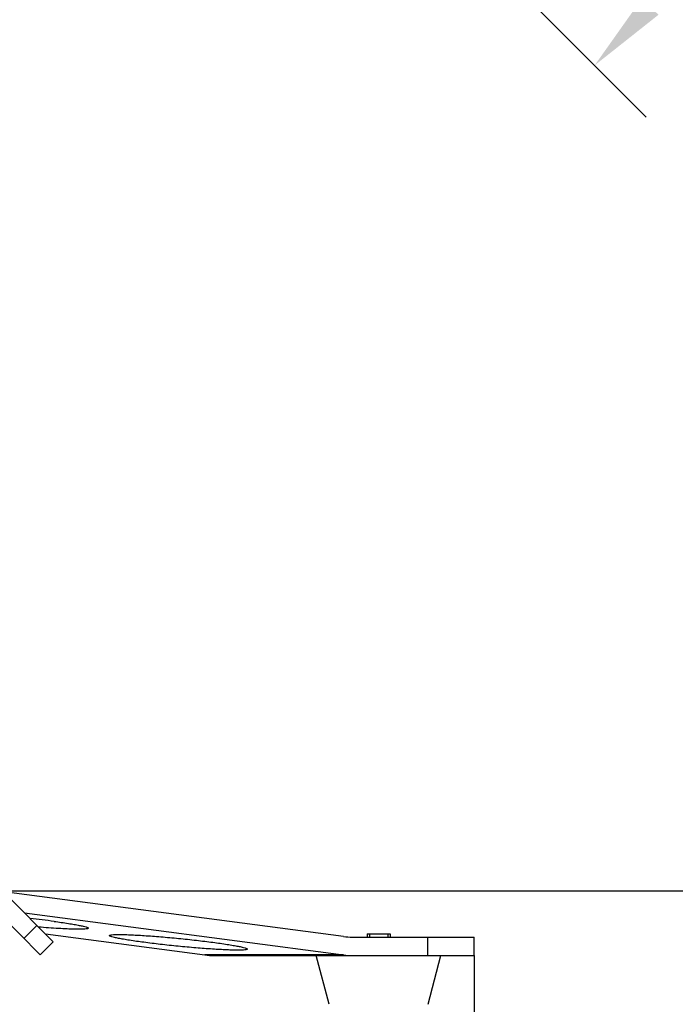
# Model space of a CAD drawing. Header units: millimetres. Extents: x 0 to 420, y 0 to 297.
# Tile 71 of 117: x 341 to 369, y 107 to 150. Entities that reach past the tile are written whole.
import ezdxf

# ---------------------------------------------------------------- set-up
doc = ezdxf.new("R2010")
doc.units = ezdxf.units.MM
doc.header["$LTSCALE"] = 23.1
doc.header["$PDMODE"] = 3
doc.header["$PDSIZE"] = 0.3125
doc.layers.get('0').update_dxf_attribs({"linetype": 'CONTINUOUS'})
doc.layers.get('Defpoints').update_dxf_attribs({"linetype": 'CONTINUOUS'})
for name, color, linetype in [('BEZUGSACHSEN', 7, 'CONTINUOUS'), ('DIM_PILOTEES', 7, 'CONTINUOUS'), ('RUNDUNGEN', 7, 'CONTINUOUS')]:
    doc.layers.add(name, color=color, linetype=linetype)
doc.styles.get("Standard").update_dxf_attribs({"font": 'txt', "width": 0.7})
doc.dimstyles.new('DIMSTYLE_2', dxfattribs={"dimtxt": 2.5, "dimasz": 3.5, "dimexe": 2, "dimexo": 0, "dimtad": 1, "dimdec": 0, "dimlfac": 5, "dimdsep": 46, "dimtxsty": 'Standard', "dimblk": '_FILLED', "dimblk1": '_FILLED', "dimblk2": '_FILLED', "dimcen": 0.09, "dimazin": 2, "dimtp": 0.8, "dimtm": 0.8, "dimtfac": 1, "dimtdec": 0, "dimtofl": 0, "dimtmove": 0, "dimatfit": 3, "dimldrblk": '_FILLED', "dimfxl": 0, "dimtolj": 1, "dimarcsym": 0})
doc.dimstyles.new('DIMSTYLE_7', dxfattribs={"dimtxt": 2.5, "dimasz": 3.5, "dimexe": 2, "dimexo": 0, "dimgap": 2.5, "dimtad": 1, "dimdsep": 46, "dimtxsty": 'Standard', "dimblk": '_FILLED', "dimblk1": '_FILLED', "dimblk2": '_FILLED', "dimcen": 0.09, "dimazin": 2, "dimtp": 0.5, "dimtm": 0.5, "dimtfac": 1, "dimtofl": 0, "dimtmove": 0, "dimatfit": 3, "dimldrblk": '_FILLED', "dimfxl": 0, "dimtolj": 1, "dimarcsym": 0})

# ---------------------------------------------------------------- blocks, each defined once
blk = doc.blocks.new('_FILLED')
at = {"color": 0, "linetype": 'ByBlock'}
blk.add_solid([(0, 0), (-1, 0.143), (-1, -0.143)], dxfattribs=at)
blk = doc.blocks.new('*D5')
at = {"layer": 'DIM_PILOTEES', "color": 2, "linetype": 'Continuous'}
for p, q in [((332.469, 242.223), (398.391, 242.223)), ((396.391, 242.223), (396.391, 177.074)), ((396.392, 111.925), (396.391, 177.074)), ((339.008, 111.925), (398.392, 111.925))]:
    blk.add_line(p, q, dxfattribs=at)
at = {"layer": 'DIM_PILOTEES', "color": 2, "linetype": 'Continuous', "xscale": 3.5, "yscale": 3.5, "zscale": 3.5}
for p, rotation in [((396.391, 242.223), 90.00015233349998), ((396.392, 111.925), 270.0001523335)]:
    blk.add_blockref('_FILLED', p, dxfattribs=dict(at, rotation=rotation))
at = {"layer": 'DIM_PILOTEES', "color": 2, "linetype": 'Continuous', "insert": (393.266, 177.074), "char_height": 2.5, "width": 7.76786, "attachment_point": 2, "rotation": 90, "line_spacing_factor": 0.9}
blk.add_mtext('{\\ftxt;\\W0.0001;\\H0.0001;\\~}{\\ftxt;\\W2.0714285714;\\H2.5; }{\\ftxt;\\W0.0001;\\H0.0001;\\~}', dxfattribs=at)
blk = doc.blocks.new('*D7')
at = {"layer": 'DIM_PILOTEES', "color": 2, "linetype": 'Continuous'}
for p, q in [((274.63, 109.125), (274.63, 98.133)), ((360.354, 109.125), (360.354, 98.133)), ((274.63, 100.133), (317.492, 100.133)), ((360.354, 100.133), (317.492, 100.133))]:
    blk.add_line(p, q, dxfattribs=at)
at = {"layer": 'DIM_PILOTEES', "color": 2, "linetype": 'Continuous', "xscale": 3.5, "yscale": 3.5, "zscale": 3.5, "rotation": 180}
blk.add_blockref('_FILLED', (274.63, 100.133), dxfattribs=at)
at = {"layer": 'DIM_PILOTEES', "color": 2, "linetype": 'Continuous', "xscale": 3.5, "yscale": 3.5, "zscale": 3.5}
blk.add_blockref('_FILLED', (360.354, 100.133), dxfattribs=at)
at = {"layer": 'DIM_PILOTEES', "color": 2, "linetype": 'Continuous', "insert": (317.806, 103.258), "char_height": 2.5, "width": 8.83929, "attachment_point": 2, "line_spacing_factor": 0.9}
blk.add_mtext('{\\ftxt;\\W0.0001;\\H0.0001;\\~}{\\ftxt;\\W2.3571428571;\\H2.5; }{\\ftxt;\\W0.0001;\\H0.0001;\\~}', dxfattribs=at)
blk = doc.blocks.new('*D14')
at = {"layer": 'Defpoints', "color": 0, "linetype": 'Continuous'}
for p in [(271.755, 241.48), (318.665, 194.57), (271.755, 147.659), (365.576, 147.659)]:
    blk.add_point(p, dxfattribs=at)
at = {"layer": 'DIM_PILOTEES', "color": 0, "linetype": 'Continuous', "lineweight": -2}
for p, q in [((271.755, 147.659), (270.341, 146.245)), ((365.576, 147.659), (366.99, 146.245))]:
    blk.add_line(p, q, dxfattribs=at)
blk.add_arc((318.665, 194.57), 66.341, 318.02314, 221.97686, dxfattribs=at)
at = {"layer": 'DIM_PILOTEES', "color": 0, "linetype": 'Continuous', "lineweight": -2, "xscale": 3.5, "yscale": 3.5, "zscale": 3.5}
for p, rotation in [((271.755, 147.659), 313.4884311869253), ((365.576, 147.659), 226.5115688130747)]:
    blk.add_blockref('_FILLED', p, dxfattribs=dict(at, rotation=rotation))
at = {"layer": 'DIM_PILOTEES', "color": 0, "linetype": 'Continuous', "insert": (323.275, 266.597), "char_height": 2.5, "width": 14.28571, "attachment_point": 2, "rotation": 356.3382, "line_spacing_factor": 0.9}
blk.add_mtext('\\A1;{\\ftxt;\\W0.0001;\\H0.0001;\\~}{\\ftxt;\\W3.1428571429;\\H2.5; }{\\ftxt;\\W0.0001;\\H0.0001;\\~}{\\ftxt;\\W0.0001;\\H0.0001;\\~}{\\ftxt;\\W0.6666666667;\\H2.5; }{\\ftxt;\\W0.0001;\\H0.0001;\\~}', dxfattribs=at)

msp = doc.modelspace()

# ---------------------------------------------------------------- linework, layer by layer
at = {"color": 7, "linetype": 'Continuous'}
for p, q in [((353.6751, 159.56), (367.8172, 145.4179)), ((355.7205, 110.0646), (356.7205, 110.0646)), ((355.7205, 110.0646), (355.7205, 109.9246)), ((356.7205, 110.0646), (356.7205, 109.9246)), ((354.081, 107.0133), (353.5205, 109.1246)), ((358.36, 107.0133), (358.9205, 109.1246))]:
    msp.add_line(p, q, dxfattribs=at)
at = {"color": 2, "linetype": 'Continuous'}
for p, q in [((355.8205, 110.0646), (355.8205, 109.9246)), ((356.6205, 110.0646), (356.6205, 109.9246))]:
    msp.add_line(p, q, dxfattribs=at)
at = {"layer": 'BEZUGSACHSEN', "color": 7, "linetype": 'Continuous'}
msp.add_arc((336.2743, 65.4216), 45.5623, 82.57767, 83.89018, dxfattribs=at)
for points, knots in [([(342.1602, 110.6021), (342.3666, 110.5749), (342.6591, 110.5339), (343.0224, 110.4749), (343.2382, 110.4354), (343.4072, 110.4001), (343.5357, 110.3663), (343.6039, 110.3432), (343.6468, 110.3188), (343.6457, 110.3075)], [0, 0, 0, 0, 0.4101123, 0.5811779, 0.7254931, 0.8407264, 0.9251418, 0.9776354, 1, 1, 1, 1]), ([(343.6457, 110.3075), (343.6441, 110.2919), (343.5716, 110.2773), (343.4706, 110.2658), (343.2739, 110.2612), (343.023, 110.2643), (342.7064, 110.2756), (342.1901, 110.3029), (341.7793, 110.3329), (341.4924, 110.3564)], [0, 0, 0, 0, 0.0217762, 0.0760698, 0.1635066, 0.2822006, 0.4292024, 0.6008493, 1, 1, 1, 1]), ([(346.0438, 109.6965), (345.8374, 109.7236), (345.5449, 109.7646), (345.1816, 109.8236), (344.9658, 109.8632), (344.7968, 109.8984), (344.6683, 109.9322), (344.6001, 109.9554), (344.5572, 109.9797), (344.5583, 109.991)], [0, 0, 0, 0, 0.4101123, 0.5811779, 0.7254931, 0.8407264, 0.9251418, 0.9776354, 1, 1, 1, 1]), ([(344.5583, 109.991), (344.5595, 110.0023), (344.6058, 110.0178), (344.6768, 110.0271), (344.8084, 110.0352), (344.9798, 110.0368), (345.1976, 110.0335), (345.5628, 110.0206), (346.096, 109.9902), (346.8, 109.9368), (347.5546, 109.8679), (348.3086, 109.7881), (348.8047, 109.7279), (349.0438, 109.6965)], [0, 0, 0, 0, 0.0075129, 0.0251137, 0.0534095, 0.0920477, 0.1404561, 0.1978105, 0.3354172, 0.495601, 0.667524, 0.8395412, 1, 1, 1, 1]), ([(350.5293, 109.4019), (350.5282, 109.3906), (350.4819, 109.3751), (350.4109, 109.3658), (350.2793, 109.3577), (350.1079, 109.3561), (349.8901, 109.3594), (349.5249, 109.3723), (348.9917, 109.4028), (348.2877, 109.4561), (347.5331, 109.525), (346.7791, 109.6048), (346.283, 109.665), (346.0438, 109.6965)], [0, 0, 0, 0, 0.0075129, 0.0251137, 0.0534095, 0.0920477, 0.1404561, 0.1978105, 0.3354172, 0.495601, 0.667524, 0.8395412, 1, 1, 1, 1]), ([(349.0438, 109.6965), (349.2503, 109.6693), (349.5427, 109.6283), (349.906, 109.5693), (350.1219, 109.5298), (350.2909, 109.4945), (350.4194, 109.4607), (350.4876, 109.4375), (350.5305, 109.4132), (350.5293, 109.4019)], [0, 0, 0, 0, 0.4101123, 0.5811779, 0.7254931, 0.8407264, 0.9251418, 0.9776354, 1, 1, 1, 1])]:
    msp.add_open_spline(points, degree=3, knots=knots, dxfattribs=at)
at = {"layer": 'RUNDUNGEN', "color": 7, "linetype": 'Continuous'}
for p, q in [((354.6949, 109.9503), (339.8838, 111.8989)), ((340.105, 111.743), (342.1234, 109.7246)), ((339.7736, 110.943), (341.5577, 109.1589)), ((340.8802, 110.9678), (354.6949, 109.1503)), ((340.8506, 109.866), (341.4163, 110.4317)), ((341.7892, 110.0589), (348.6949, 109.1503)), ((341.5577, 109.1589), (342.1234, 109.7246)), ((355.0871, 109.9246), (360.3545, 109.9246)), ((358.3545, 109.1246), (358.3545, 109.9246)), ((360.3545, 109.1246), (360.3545, 109.9246)), ((354.6949, 109.1503), (348.6949, 109.1503)), ((349.0871, 109.1246), (360.3545, 109.1246))]:
    msp.add_line(p, q, dxfattribs=at)
for centre in [(355.0875, 112.9342), (349.0875, 112.1342), (355.0875, 112.1342)]:
    msp.add_arc(centre, 3.0096, 262.50513, 269.992, dxfattribs=at)

# ---------------------------------------------------------------- dimensions: what is measured, and where the dimension line sits
at = {"layer": 'DIM_PILOTEES', "color": 2, "linetype": 'Continuous'}
dim = msp.add_angular_dim_3p(base=(271.7552, 241.48), center=(318.6655, 194.5697), p1=(365.5757, 147.6594), p2=(271.7552, 147.6594), text='{\\ftxt;\\W0.0001;\\H0.0001;\\~}{\\ftxt;\\W3.1428571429;\\H2.5; }{\\ftxt;\\W0.0001;\\H0.0001;\\~}{\\ftxt;\\W0.0001;\\H0.0001;\\~}{\\ftxt;\\W0.6666666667;\\H2.5; }{\\ftxt;\\W0.0001;\\H0.0001;\\~}', dimstyle='DIMSTYLE_7', dxfattribs=at)
dim.commit()
dim.dimension.update_dxf_attribs({"geometry": '*D14', "text_midpoint": (322.9024, 260.7754), "dimtype": 165})
dim = msp.add_linear_dim(base=(396.3915, 111.9248), p1=(332.4692, 242.223), p2=(339.0076, 111.9246), angle=270.00015, text='{\\ftxt;\\W0.0001;\\H0.0001;\\~}{\\ftxt;\\W2.0714285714;\\H2.5; }{\\ftxt;\\W0.0001;\\H0.0001;\\~}', dimstyle='DIMSTYLE_2', dxfattribs=at)
dim.commit()
dim.dimension.update_dxf_attribs({"geometry": '*D5', "text_midpoint": (396.3913, 176.7168), "dimtype": 160})
dim = msp.add_linear_dim(base=(360.3545, 100.1331), p1=(274.6296, 109.1246), p2=(360.3545, 109.1246), text='{\\ftxt;\\W0.0001;\\H0.0001;\\~}{\\ftxt;\\W2.3571428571;\\H2.5; }{\\ftxt;\\W0.0001;\\H0.0001;\\~}', dimstyle='DIMSTYLE_2', dxfattribs=at)
dim.commit()
dim.dimension.update_dxf_attribs({"geometry": '*D7', "text_midpoint": (317.4486, 100.1331), "dimtype": 160})

doc.saveas('drawing.dxf')
